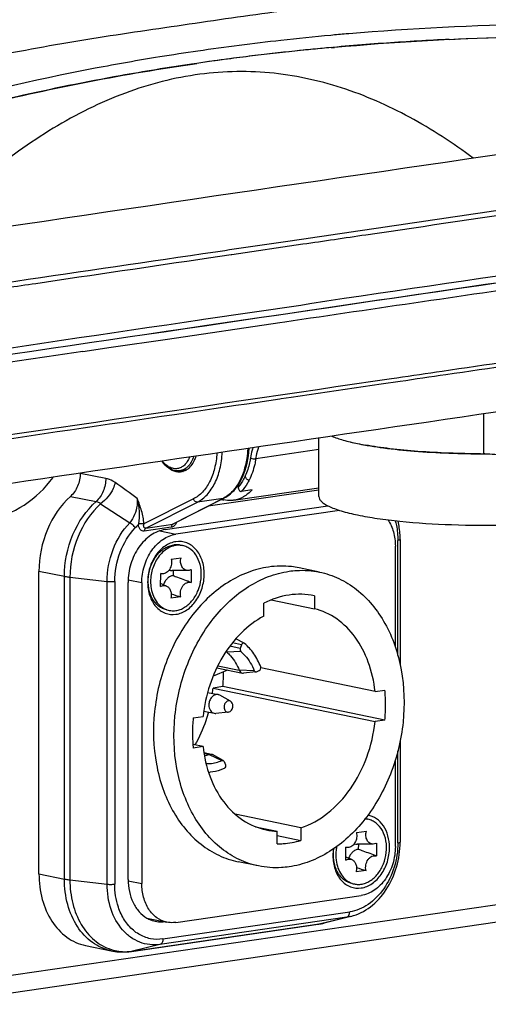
# Model space of a CAD drawing. Header units: millimetres. Extents: x 0 to 420, y -341 to 792.
# Tile 67 of 256: x 200 to 206, y 17 to 30. Entities that reach past the tile are written whole.
import ezdxf

# ---------------------------------------------------------------- set-up
doc = ezdxf.new("R2010")
doc.units = ezdxf.units.MM
doc.header["$LTSCALE"] = 23.1
doc.layers.get('0').update_dxf_attribs({"linetype": 'CONTINUOUS'})
doc.layers.add('02___PRT_ALL_AXES', color=7, linetype='CONTINUOUS')

msp = doc.modelspace()

# ---------------------------------------------------------------- linework, layer by layer
at = {"color": 7, "linetype": 'Continuous'}
for p, q in [((204.3085, 30.0928), (204.2741, 30.0899)), ((204.3085, 30.0928), (204.2742, 30.0897)), ((204.0745, 29.9089), (204.1176, 29.9128)), ((204.0752, 29.9077), (204.1185, 29.9112)), ((204.8155, 29.9687), (204.8117, 29.9684)), ((204.8155, 29.9687), (204.8117, 29.9684)), ((202.2781, 29.6968), (202.2092, 29.6867)), ((202.279, 29.6953), (202.2097, 29.6859)), ((202.7486, 27.143), (203.6967, 27.2826)), ((202.4363, 27.097), (202.7374, 27.1414)), ((202.7365, 27.1412), (202.7476, 27.1428)), ((202.7374, 27.1414), (202.7486, 27.143)), ((202.3684, 26.2755), (203.6666, 26.4667)), ((203.6666, 26.4667), (203.7902, 26.4849)), ((203.142, 26.3032), (203.3098, 26.3279)), ((203.1424, 26.3024), (203.3107, 26.3272)), ((203.3098, 26.3279), (203.4634, 26.3505)), ((203.3107, 26.3272), (203.4637, 26.3497)), ((201.8867, 26.0121), (203.3882, 26.2334)), ((202.3444, 26.2719), (202.3684, 26.2755)), ((202.3817, 26.1912), (203.142, 26.3032)), ((202.3824, 26.1904), (203.1424, 26.3024)), ((203.3871, 26.2332), (203.4531, 26.2429)), ((201.1352, 25.9012), (201.8867, 26.0121)), ((200.7581, 25.8455), (201.1352, 25.9012)), ((203.5378, 25.2345), (204.7419, 25.4116)), ((204.7419, 25.4116), (204.9949, 25.4488)), ((204.8778, 25.4845), (204.9506, 25.4952)), ((204.8784, 25.4846), (204.9508, 25.4953)), ((202.8015, 25.126), (202.9493, 25.1478)), ((202.9493, 25.1478), (203.0966, 25.1695)), ((203.0966, 25.1695), (203.2433, 25.1911)), ((203.2433, 25.1911), (203.3898, 25.2127)), ((203.3897, 25.2126), (203.4076, 25.2153)), ((203.3898, 25.2127), (203.4076, 25.2153)), ((203.4076, 25.2153), (203.5378, 25.2345)), ((202.5065, 25.0825), (202.6535, 25.1042)), ((202.6535, 25.1042), (202.8015, 25.126)), ((206.1129, 24.4777), (206.1129, 25.0111)), ((203.9098, 23.9072), (203.9098, 24.6876)), ((203.9098, 24.5338), (203.0679, 24.4111)), ((206.1251, 24.4777), (206.1129, 24.4777)), ((202.1292, 24.2616), (202.0511, 24.2502)), ((201.0637, 24.15), (200.7222, 24.2168)), ((203.9098, 23.9935), (202.4334, 23.7784)), ((202.7703, 23.8568), (203.9098, 24.0228)), ((202.8328, 24.032), (202.8318, 24.0613)), ((203.0173, 23.9942), (202.8741, 23.9733)), ((200.5928, 23.9085), (200.9353, 23.8406)), ((202.2342, 23.8746), (201.5721, 23.541)), ((201.5973, 23.4846), (202.2869, 23.832)), ((202.6334, 23.8824), (201.958, 23.5371)), ((202.6428, 23.8854), (201.9681, 23.5405)), ((202.6334, 23.8824), (202.2869, 23.832)), ((200.9955, 23.8101), (201.3831, 23.5553)), ((201.8564, 23.4655), (204.0313, 23.7824)), ((204.1854, 23.7219), (202.0008, 23.4036)), ((201.9391, 23.4955), (201.5784, 23.443)), ((201.5973, 23.4846), (201.958, 23.5371)), ((201.7862, 23.448), (202.0008, 23.4036)), ((204.9645, 21.7815), (204.9645, 23.3198)), ((204.9949, 23.3311), (204.9949, 21.6573)), ((202.0576, 23.2572), (202.0904, 23.2505)), ((204.9309, 21.8921), (204.9309, 23.2446)), ((201.9361, 23.0713), (202.0691, 23.0892)), ((200.5119, 22.8364), (200.172, 22.9067)), ((200.172, 18.8636), (200.172, 22.9067)), ((202.1602, 22.9179), (201.9489, 22.9158)), ((201.9627, 22.916), (201.9622, 22.8498)), ((202.2054, 22.9307), (202.2043, 22.7594)), ((203.9177, 22.8967), (203.6445, 22.9533)), ((200.5119, 18.7932), (200.5119, 22.8364)), ((201.082, 22.7679), (200.5846, 22.8251)), ((200.5846, 22.8251), (200.5846, 18.7819)), ((201.545, 22.7512), (201.3628, 22.7889)), ((201.7961, 22.7046), (201.7973, 22.8759)), ((201.8216, 22.8724), (201.7973, 22.8722)), ((201.082, 18.7248), (201.082, 22.7679)), ((201.1836, 22.7689), (201.1836, 18.7258)), ((201.3616, 18.7894), (201.3616, 22.7572)), ((201.545, 22.7512), (201.545, 18.7332)), ((201.8752, 22.7104), (201.7964, 22.7454)), ((202.0655, 22.564), (201.9324, 22.5461)), ((203.2732, 22.526), (203.8497, 22.4067)), ((203.8497, 22.5809), (203.8497, 22.4067)), ((201.8784, 22.3916), (201.9112, 22.3848)), ((203.1725, 22.308), (203.1725, 22.4823)), ((202.9126, 21.9446), (202.8021, 22.0061)), ((202.86, 21.874), (202.7226, 21.9078)), ((202.8764, 21.9236), (202.7566, 21.953)), ((202.8764, 21.9236), (202.86, 21.874)), ((202.9159, 21.9424), (202.9126, 21.9446)), ((202.6669, 21.8286), (202.6799, 21.8259)), ((202.8678, 21.8351), (202.6799, 21.8259)), ((202.691, 21.5873), (202.4983, 21.5066)), ((202.5472, 21.6171), (202.8886, 21.5464)), ((202.5601, 21.644), (202.8473, 21.5846)), ((204.6596, 21.3006), (203.135, 21.6161)), ((203.0463, 21.5777), (202.8473, 21.5846)), ((203.0688, 21.5621), (202.9035, 21.5457)), ((203.0752, 21.5638), (203.1145, 21.5802)), ((202.6273, 21.3657), (202.496, 21.3465)), ((202.496, 21.3465), (204.6596, 20.8988)), ((204.7909, 20.9179), (202.6273, 21.3657)), ((202.4241, 21.2875), (202.5644, 21.2585)), ((202.7306, 21.1699), (202.5854, 21.2506)), ((204.6596, 21.3006), (204.7909, 21.3197)), ((202.2314, 20.9468), (202.3627, 20.9659)), ((202.3725, 21.0378), (202.5128, 21.0088)), ((202.7004, 21.0241), (202.5351, 21.0076)), ((204.7909, 20.9179), (204.6596, 20.8988)), ((202.3627, 20.5641), (202.2275, 20.5921)), ((202.3627, 20.5641), (202.2314, 20.545)), ((204.9949, 20.6399), (204.9949, 19.288)), ((202.374, 20.4842), (202.4739, 20.4635)), ((202.3754, 20.4741), (202.443, 20.4602)), ((202.443, 20.4602), (202.6151, 20.3783)), ((202.6331, 20.3776), (202.4879, 20.4583)), ((204.9645, 19.2767), (204.9645, 20.5066)), ((202.644, 20.3645), (202.6616, 20.3206)), ((204.9309, 19.2266), (204.9309, 20.386)), ((203.6674, 19.4787), (202.7931, 19.6596)), ((203.0643, 19.4933), (203.3549, 19.4332)), ((204.5319, 19.5998), (204.5647, 19.593)), ((203.3549, 19.2644), (203.3549, 19.4332)), ((203.3549, 19.3746), (203.6674, 19.3099)), ((203.6674, 19.4787), (203.6674, 19.3099)), ((204.4104, 19.4138), (204.5435, 19.4317)), ((198.8694, 17.3721), (212.1717, 19.3103)), ((204.2705, 19.0471), (204.2716, 19.2184)), ((204.6345, 19.2604), (204.4232, 19.2584)), ((204.437, 19.2585), (204.4366, 19.1923)), ((204.6798, 19.2732), (204.6786, 19.1019)), ((204.3495, 19.0529), (204.2707, 19.0879)), ((204.2959, 19.2149), (204.2716, 19.2147)), ((198.7335, 17.1191), (212.1575, 19.0751)), ((203.1046, 18.968), (202.8314, 19.0245)), ((200.172, 18.8636), (200.5119, 18.7932)), ((204.5398, 18.9065), (204.4068, 18.8886)), ((200.5846, 18.7819), (201.082, 18.7248)), ((201.3623, 18.771), (201.545, 18.7332)), ((204.3528, 18.7341), (204.3855, 18.7273)), ((202.0008, 18.2137), (204.4751, 18.5742)), ((201.8271, 17.9922), (204.321, 18.3556)), ((201.4074, 17.8267), (203.9012, 18.1901)), ((201.4204, 17.8293), (203.9143, 18.1927)), ((201.6143, 18.272), (201.8802, 18.217)), ((204.2819, 18.2834), (201.788, 17.92)), ((203.9143, 18.1927), (204.2819, 18.2834)), ((203.9143, 18.1927), (203.9808, 18.2058)), ((204.338, 18.2945), (203.9808, 18.2058)), ((204.338, 18.2945), (204.2819, 18.2834)), ((200.7946, 17.9048), (201.1344, 17.8345)), ((201.788, 17.92), (201.4204, 17.8293))]:
    msp.add_line(p, q, dxfattribs=at)
for centre, radius, start, end in [((207.2377, -4.3998), 34.6167, 95.25134, 96.36073), ((207.2882, -4.9422), 35.1615, 94.91758, 95.25238), ((207.3727, -6.4821), 36.5403, 92.69957, 94.01315), ((207.1045, -3.2038), 33.4133, 96.36085, 98.27892), ((207.2204, -4.5688), 34.6209, 95.21348, 96.02191), ((207.2168, -4.5365), 34.5884, 95.45127, 95.89496), ((207.2997, -5.4431), 35.4988, 94.01893, 95.4454), ((206.931, -1.9746), 32.172, 98.28849, 99.20639), ((207.0031, -2.7307), 32.7699, 97.48944, 98.29016), ((207.0641, -3.166), 33.2095, 96.00768, 98.28481), ((207.0731, -3.2604), 33.3042, 96.91646, 97.49005), ((207.1599, -3.9888), 34.0378, 95.89429, 96.91384), ((636.0104, -2897.8702), 2956.1236, 98.121828, 98.4074586), ((1342.9829, -7706.9427), 7816.6931, 98.40250875, 98.51710809), ((205.0884, 27.8157), 3.2686, 256.68368, 258.32321), ((205.2554, 28.6338), 4.1035, 258.35081, 259.82754), ((206.1198, 37.2078), 12.7301, 269.76104, 269.96917), ((202.1088, 24.4438), 0.2012, 254.42374, 258.29005), ((202.1065, 24.4323), 0.1894, 258.2633, 267.7909), ((202.0338, 24.433), 0.201, 297.94456, 299.15431), ((202.1046, 24.4303), 0.1705, 278.27855, 282.34409), ((202.0311, 24.4378), 0.2065, 299.16334, 302.25139), ((183.9871, 0.0845), 29.5355, 53.67105, 54.37923), ((202.2598, 24.421), 0.6667, 325.73032, 329.05011), ((202.3013, 24.4153), 0.6383, 324.24771, 324.97921), ((202.2898, 24.4234), 0.6524, 324.98128, 326.23898), ((202.7242, 24.2764), 0.4241, 254.36076, 256.55739), ((202.7219, 24.2667), 0.4142, 256.55927, 258.38821), ((202.4567, 24.2281), 0.3882, 297.07145, 298.46864), ((201.8592, 23.4817), 0.3631, 170.52533, 170.99549), ((201.9468, 23.4624), 0.3829, 168.154, 168.45845), ((202.0391, 23.0021), 0.2536, 85.39753, 85.83974), ((202.0392, 23.0032), 0.2525, 78.31703, 85.39801), ((205.0688, 31.9936), 9.8963, 251.55652, 252.33363), ((201.9625, 22.6322), 0.2526, 250.76461, 258.29966), ((200.4664, 21.5686), 2.1704, 354.63518, 359.89427), ((200.5192, 21.5527), 1.9874, 351.95646, 354.04685), ((202.7101, 21.1206), 2.0903, 359.98934, 5.46637), ((202.6306, 21.1208), 2.1698, 354.6347, 359.98419), ((204.3916, 20.7439), 2.1698, 174.6347, 179.98419), ((204.3164, 20.7441), 2.0945, 179.98793, 184.161), ((204.2625, 20.7406), 2.0405, 184.17293, 185.50018), ((202.2394, 20.9422), 0.5232, 285.7004, 292.90309), ((202.4028, 20.7782), 0.56, 273.4014, 275.69702), ((204.5134, 19.3435), 0.2547, 85.84054, 87.31465), ((204.4809, 19.3533), 0.2517, 78.30729, 79.31727), ((204.5135, 19.3446), 0.2536, 85.39753, 85.83974), ((204.5136, 19.3457), 0.2525, 78.31703, 85.39801), ((203.3802, 20.3017), 0.8689, 258.34526, 268.32882), ((204.7385, 19.1047), 0.641, 171.66002, 179.96288), ((207.5431, 28.3361), 9.8963, 251.55652, 252.33363), ((204.4368, 18.9747), 0.2526, 250.76461, 258.29966), ((203.7825, 19.0036), 0.8221, 278.30531, 283.95752), ((203.8815, 18.3254), 0.1367, 278.2953, 283.869), ((201.326, 18.4464), 0.6241, 252.13853, 252.53914), ((201.3244, 18.4878), 0.6655, 277.14567, 278.29069), ((201.3876, 17.962), 0.1367, 278.2953, 283.869)]:
    msp.add_arc(centre, radius, start, end, dxfattribs=at)
for points, knots in [([(215.782, 29.8494), (213.917, 30.189), (210.253, 30.6573), (206.5555, 30.6735), (204.7702, 30.5516)], [0, 0, 0, 0, 0.5144003, 1, 1, 1, 1]), ([(202.1789, 30.2245), (202.6092, 30.2872), (203.4706, 30.4145), (204.3361, 30.5128), (204.7702, 30.5516)], [0, 0, 0, 0, 0.4994191, 1, 1, 1, 1]), ([(199.5892, 29.7967), (200.0175, 29.8838), (200.8794, 30.0369), (201.7455, 30.1614), (202.1789, 30.2245)], [0, 0, 0, 0, 0.4995202, 1, 1, 1, 1]), ([(207.6731, 30.225), (207.388, 30.2263), (206.2654, 30.2192), (205.143, 30.1638), (204.3085, 30.0928)], [0, 0, 0, 0, 0.2539698, 1, 1, 1, 1]), ([(204.1176, 29.9128), (204.8973, 29.983), (208.1576, 30.1666), (211.4355, 29.9362), (213.8909, 29.5791)], [0, 0, 0, 0, 0.2398291, 1, 1, 1, 1]), ([(205.6517, 30.0177), (206.3159, 30.0491), (209.0671, 30.1053), (211.8213, 29.8799), (213.8857, 29.5799)], [0, 0, 0, 0, 0.2416929, 1, 1, 1, 1]), ([(201.7838, 29.7829), (201.4965, 29.7364), (200.3713, 29.5381), (199.257, 29.2769), (198.4378, 29.0443)], [0, 0, 0, 0, 0.25471, 1, 1, 1, 1]), ([(202.2092, 29.6867), (201.8912, 29.6396), (200.6478, 29.4367), (199.4165, 29.1581), (198.513, 28.9047)], [0, 0, 0, 0, 0.2551701, 1, 1, 1, 1]), ([(198.5132, 28.9048), (198.8158, 28.9896), (200.0572, 29.3151), (201.32, 29.5572), (202.2788, 29.6969)], [0, 0, 0, 0, 0.2449218, 1, 1, 1, 1]), ([(205.9714, 28.4287), (205.7012, 28.6302), (205.1404, 28.9968), (204.2256, 29.4013), (203.2505, 29.6098), (202.24, 29.581), (201.2364, 29.305), (200.4434, 28.8972), (199.8358, 28.4857), (199.2355, 28.0137), (198.8155, 27.6151), (198.5465, 27.3353)], [0, 0, 0, 0, 0.1208156, 0.2392413, 0.3565725, 0.4752331, 0.5979833, 0.7264786, 0.7929893, 0.860845, 1, 1, 1, 1]), ([(203.4531, 26.2429), (204.6788, 26.4234), (207.0346, 26.7696), (210.4046, 27.2624), (213.4282, 27.7019), (216.0502, 28.0802), (218.2228, 28.3904), (219.7336, 28.6028), (220.6887, 28.7339), (221.2065, 28.8034), (221.5883, 28.8526), (221.7973, 28.8778), (221.8789, 28.8862)], [0, 0, 0, 0, 0.1996706, 0.3837541, 0.5488937, 0.692078, 0.8106961, 0.9025854, 0.9379635, 0.9660713, 0.9867812, 1, 1, 1, 1]), ([(203.4634, 26.3505), (205.3641, 26.6304), (208.892, 27.1482), (213.6993, 27.8479), (217.4772, 28.3908), (219.6281, 28.6943), (220.5001, 28.8131)], [0, 0, 0, 0, 0.3348197, 0.6214364, 0.846626, 1, 1, 1, 1]), ([(203.4637, 26.3497), (206.5617, 26.8059), (210.8703, 27.4374), (216.1075, 28.1939), (218.2461, 28.4985), (219.1738, 28.6286)], [0, 0, 0, 0, 0.5917744, 0.8229562, 1, 1, 1, 1]), ([(202.5286, 27.1793), (202.8613, 27.2283), (204.1597, 27.4195), (205.4583, 27.6104), (206.4241, 27.752)], [0, 0, 0, 0, 0.2562529, 1, 1, 1, 1]), ([(203.6967, 27.2826), (203.9768, 27.3239), (205.072, 27.485), (206.1673, 27.6458), (206.9824, 27.7653)], [0, 0, 0, 0, 0.2557992, 1, 1, 1, 1]), ([(198.9542, 26.6515), (199.2564, 26.6962), (200.4478, 26.8724), (201.6393, 27.0482), (202.5286, 27.1793)], [0, 0, 0, 0, 0.2536726, 1, 1, 1, 1]), ([(199.3452, 26.6406), (199.6061, 26.6792), (200.6364, 26.8315), (201.6668, 26.9836), (202.4363, 27.097)], [0, 0, 0, 0, 0.2532377, 1, 1, 1, 1]), ([(192.2913, 24.7825), (193.1475, 24.91), (196.4985, 25.4081), (199.8498, 25.9042), (202.3451, 26.2721)], [0, 0, 0, 0, 0.2554867, 1, 1, 1, 1]), ([(191.3755, 24.5599), (192.3124, 24.6995), (195.9809, 25.2452), (199.6497, 25.7884), (202.3817, 26.1912)], [0, 0, 0, 0, 0.2554085, 1, 1, 1, 1]), ([(191.3756, 24.5591), (192.3126, 24.6987), (195.9812, 25.2445), (199.6502, 25.7877), (202.3824, 26.1904)], [0, 0, 0, 0, 0.2554083, 1, 1, 1, 1]), ([(204.9508, 25.4953), (205.1531, 25.525), (205.948, 25.6418), (206.7429, 25.7584), (207.3354, 25.8452)], [0, 0, 0, 0, 0.2545572, 1, 1, 1, 1]), ([(204.9949, 25.4488), (205.1982, 25.4787), (205.9963, 25.596), (206.7945, 25.7131), (207.3895, 25.8003)], [0, 0, 0, 0, 0.2546114, 1, 1, 1, 1]), ([(194.2306, 23.9104), (195.1481, 24.0467), (198.6971, 24.5734), (202.2464, 25.0977), (204.8784, 25.4846)], [0, 0, 0, 0, 0.2585456, 1, 1, 1, 1]), ([(195.018, 23.9744), (195.6555, 24.0691), (198.1515, 24.4394), (200.6477, 24.8085), (202.5065, 25.0825)], [0, 0, 0, 0, 0.2554125, 1, 1, 1, 1]), ([(204.082, 24.713), (204.1311, 24.6926), (204.2452, 24.6557), (204.3618, 24.6283), (204.4268, 24.6148)], [0, 0, 0, 0, 0.4446873, 1, 1, 1, 1]), ([(204.4268, 24.6148), (204.5414, 24.5911), (204.7928, 24.551), (205.3546, 24.4935), (205.8026, 24.4779), (206.1129, 24.4777)], [0, 0, 0, 0, 0.2072234, 0.4503983, 1, 1, 1, 1]), ([(202.5476, 24.4869), (202.5434, 24.4182), (202.5242, 24.2868), (202.46, 24.1081), (202.3649, 23.965), (202.2791, 23.8972), (202.2342, 23.8746)], [0, 0, 0, 0, 0.2883009, 0.5529688, 0.7893434, 1, 1, 1, 1]), ([(202.2869, 23.832), (202.3354, 23.8564), (202.4279, 23.9301), (202.5296, 24.0859), (202.5971, 24.2803), (202.6163, 24.4231), (202.6199, 24.4976)], [0, 0, 0, 0, 0.21008, 0.4463948, 0.7113745, 1, 1, 1, 1]), ([(202.96, 24.5476), (202.9579, 24.5036), (202.9422, 24.3415), (202.8929, 24.1802), (202.8316, 24.0782)], [0, 0, 0, 0, 0.2700976, 1, 1, 1, 1]), ([(202.8322, 24.0608), (202.8541, 24.0937), (202.9366, 24.2448), (202.9713, 24.4187), (202.9779, 24.5505)], [0, 0, 0, 0, 0.2303932, 1, 1, 1, 1]), ([(203.0269, 24.5581), (203.0238, 24.5473), (203.0119, 24.503), (203.0026, 24.458), (202.997, 24.4239)], [0, 0, 0, 0, 0.2456046, 1, 1, 1, 1]), ([(203.0679, 24.4111), (203.0702, 24.4248), (203.0799, 24.4782), (203.0934, 24.531), (203.1057, 24.5696)], [0, 0, 0, 0, 0.2556746, 1, 1, 1, 1]), ([(206.0667, 24.4778), (205.7884, 24.479), (205.3844, 24.4933), (204.8726, 24.5418), (204.6391, 24.5753), (204.5307, 24.5948)], [0, 0, 0, 0, 0.5415111, 0.7856189, 1, 1, 1, 1]), ([(202.003, 24.2374), (201.9671, 24.2447), (201.8936, 24.2824), (201.8407, 24.3435), (201.8169, 24.3791)], [0, 0, 0, 0, 0.4603812, 1, 1, 1, 1]), ([(202.0511, 24.2502), (202.0309, 24.2473), (201.9878, 24.2489), (201.9253, 24.2737), (201.867, 24.3183), (201.8342, 24.3576), (201.8189, 24.3795)], [0, 0, 0, 0, 0.2190894, 0.4533221, 0.7125944, 1, 1, 1, 1]), ([(202.1829, 24.4331), (202.1748, 24.4126), (202.1558, 24.3746), (202.1176, 24.3271), (202.072, 24.2938), (202.0208, 24.2772), (201.967, 24.2784), (201.9138, 24.297), (201.8636, 24.3315), (201.8346, 24.3624), (201.8209, 24.3798)], [0, 0, 0, 0, 0.1421911, 0.2712523, 0.3890532, 0.5001975, 0.6113058, 0.7290104, 0.8579427, 1, 1, 1, 1]), ([(202.2369, 24.4412), (202.2285, 24.4157), (202.2083, 24.3685), (202.1652, 24.3089), (202.1123, 24.2671), (202.0713, 24.2531), (202.0511, 24.2502)], [0, 0, 0, 0, 0.2874995, 0.546811, 0.7810069, 1, 1, 1, 1]), ([(202.2662, 24.4453), (202.2601, 24.4254), (202.2341, 24.356), (202.1866, 24.2917), (202.1413, 24.2631)], [0, 0, 0, 0, 0.2799647, 1, 1, 1, 1]), ([(202.997, 24.4239), (202.9934, 24.4022), (202.9772, 24.3195), (202.9511, 24.2385), (202.9253, 24.1818)], [0, 0, 0, 0, 0.2610237, 1, 1, 1, 1]), ([(203.0679, 24.4111), (203.0636, 24.3852), (203.0441, 24.2874), (203.0114, 24.1918), (202.9783, 24.1262)], [0, 0, 0, 0, 0.2627849, 1, 1, 1, 1]), ([(202.997, 24.4239), (203.0073, 24.4179), (203.0312, 24.4112), (203.0557, 24.4093), (203.0679, 24.4111)], [0, 0, 0, 0, 0.4920504, 1, 1, 1, 1]), ([(206.1129, 24.4777), (206.1283, 24.4777), (206.188, 24.4771), (206.2477, 24.4744), (206.2918, 24.4708)], [0, 0, 0, 0, 0.2574366, 1, 1, 1, 1]), ([(202.0674, 24.2354), (202.0515, 24.2331), (202.0296, 24.2329), (202.0083, 24.2363), (202.003, 24.2374)], [0, 0, 0, 0, 0.7459337, 1, 1, 1, 1]), ([(202.128, 24.2554), (202.1232, 24.2529), (202.104, 24.2437), (202.0831, 24.2377), (202.0674, 24.2354)], [0, 0, 0, 0, 0.2541987, 1, 1, 1, 1]), ([(200.7222, 24.2168), (200.7222, 24.1583), (200.6994, 24.0437), (200.6341, 23.9454), (200.5928, 23.9085)], [0, 0, 0, 0, 0.5138027, 1, 1, 1, 1]), ([(201.0637, 24.15), (201.0639, 24.0913), (201.0415, 23.9763), (200.9764, 23.8776), (200.9353, 23.8406)], [0, 0, 0, 0, 0.5150053, 1, 1, 1, 1]), ([(201.1891, 24.0936), (201.1828, 24.0664), (201.1448, 23.9568), (201.0675, 23.8605), (200.9955, 23.8101)], [0, 0, 0, 0, 0.2405816, 1, 1, 1, 1]), ([(201.1891, 24.0936), (201.1792, 24.1006), (201.1407, 24.1258), (201.0969, 24.1435), (201.0637, 24.15)], [0, 0, 0, 0, 0.2641836, 1, 1, 1, 1]), ([(202.9253, 24.1818), (202.9189, 24.1678), (202.893, 24.1151), (202.8606, 24.0654), (202.8328, 24.032)], [0, 0, 0, 0, 0.2615623, 1, 1, 1, 1]), ([(202.9783, 24.1262), (202.971, 24.1117), (202.9415, 24.0574), (202.905, 24.0068), (202.8741, 23.9733)], [0, 0, 0, 0, 0.2619072, 1, 1, 1, 1]), ([(202.9783, 24.1262), (202.966, 24.1243), (202.9387, 24.142), (202.9285, 24.1675), (202.9253, 24.1818)], [0, 0, 0, 0, 0.4585631, 1, 1, 1, 1]), ([(202.8108, 24.0456), (202.7991, 24.0285), (202.7524, 23.9665), (202.6918, 23.914), (202.6418, 23.8869)], [0, 0, 0, 0, 0.2671974, 1, 1, 1, 1]), ([(202.6428, 23.8854), (202.6597, 23.8941), (202.7277, 23.935), (202.7842, 23.9935), (202.8194, 24.0424)], [0, 0, 0, 0, 0.2400582, 1, 1, 1, 1]), ([(203.0173, 23.9942), (202.9836, 23.9579), (202.9085, 23.8959), (202.8159, 23.8634), (202.7703, 23.8568)], [0, 0, 0, 0, 0.5181026, 1, 1, 1, 1]), ([(202.8328, 24.032), (202.833, 24.0246), (202.835, 24.0102), (202.8426, 23.9907), (202.8555, 23.9757), (202.8684, 23.9725), (202.8741, 23.9733)], [0, 0, 0, 0, 0.2800942, 0.5441762, 0.7826296, 1, 1, 1, 1]), ([(200.5928, 23.9085), (200.4587, 23.7887), (200.2461, 23.4694), (200.172, 23.0967), (200.172, 22.9067)], [0, 0, 0, 0, 0.4862002, 1, 1, 1, 1]), ([(200.5119, 22.8364), (200.5119, 23.0271), (200.5864, 23.4009), (200.8004, 23.7209), (200.9353, 23.8406)], [0, 0, 0, 0, 0.5139434, 1, 1, 1, 1]), ([(200.9353, 23.8406), (200.9407, 23.8396), (200.9626, 23.8338), (200.9826, 23.8214), (200.9955, 23.8101)], [0, 0, 0, 0, 0.2415484, 1, 1, 1, 1]), ([(201.4845, 23.8791), (201.486, 23.8493), (201.482, 23.7351), (201.4392, 23.6187), (201.3831, 23.5553)], [0, 0, 0, 0, 0.2608471, 1, 1, 1, 1]), ([(201.5721, 23.541), (201.5716, 23.6), (201.5469, 23.7162), (201.5053, 23.8251), (201.4845, 23.8791)], [0, 0, 0, 0, 0.5046684, 1, 1, 1, 1]), ([(201.4845, 23.8791), (201.4969, 23.8219), (201.5125, 23.7095), (201.5101, 23.5953), (201.501, 23.5415)], [0, 0, 0, 0, 0.5172541, 1, 1, 1, 1]), ([(202.2869, 23.832), (202.276, 23.8304), (202.2509, 23.8405), (202.2378, 23.8622), (202.2342, 23.8746)], [0, 0, 0, 0, 0.4601002, 1, 1, 1, 1]), ([(202.7703, 23.8568), (202.7595, 23.8552), (202.7156, 23.8508), (202.671, 23.8544), (202.6385, 23.861)], [0, 0, 0, 0, 0.2476111, 1, 1, 1, 1]), ([(203.9098, 23.9072), (203.9098, 23.8957), (203.917, 23.8702), (203.9449, 23.8365), (203.988, 23.8042), (204.0467, 23.7729), (204.1208, 23.7424), (204.2481, 23.7007), (204.3525, 23.6759), (204.4268, 23.6605)], [0, 0, 0, 0, 0.0577851, 0.127571, 0.2163796, 0.3272783, 0.4613148, 0.6185498, 1, 1, 1, 1]), ([(200.9955, 23.8101), (200.8645, 23.6916), (200.657, 23.3775), (200.5846, 23.0116), (200.5846, 22.8251)], [0, 0, 0, 0, 0.4864463, 1, 1, 1, 1]), ([(204.4268, 23.6605), (204.5136, 23.6426), (204.7013, 23.6106), (205.1194, 23.5599), (205.6979, 23.5236), (206.4116, 23.52), (206.8938, 23.5448), (207.1286, 23.5658)], [0, 0, 0, 0, 0.0980981, 0.2105059, 0.4660135, 0.7390811, 1, 1, 1, 1]), ([(204.8311, 23.5959), (204.8645, 23.5471), (204.9154, 23.4323), (204.9309, 23.3085), (204.9309, 23.2446)], [0, 0, 0, 0, 0.4804877, 1, 1, 1, 1]), ([(204.9293, 23.5846), (204.9352, 23.5636), (204.956, 23.4769), (204.9645, 23.3872), (204.9645, 23.3198)], [0, 0, 0, 0, 0.2444597, 1, 1, 1, 1]), ([(204.9949, 23.3311), (204.9949, 23.3523), (204.9926, 23.436), (204.9809, 23.5194), (204.9665, 23.5801)], [0, 0, 0, 0, 0.2536586, 1, 1, 1, 1]), ([(201.082, 22.7679), (201.082, 22.9139), (201.135, 23.2017), (201.2864, 23.4542), (201.3831, 23.5553)], [0, 0, 0, 0, 0.5106918, 1, 1, 1, 1]), ([(201.1836, 22.7689), (201.1836, 22.902), (201.2319, 23.1644), (201.3699, 23.3945), (201.458, 23.4867)], [0, 0, 0, 0, 0.5106919, 1, 1, 1, 1]), ([(201.8564, 23.4655), (201.7891, 23.4557), (201.6514, 23.3968), (201.4922, 23.23), (201.387, 23.0081), (201.3616, 22.8411), (201.3616, 22.7572)], [0, 0, 0, 0, 0.2194242, 0.4641316, 0.7292695, 1, 1, 1, 1]), ([(201.458, 23.4867), (201.4492, 23.5016), (201.4265, 23.5278), (201.3984, 23.5483), (201.3831, 23.5553)], [0, 0, 0, 0, 0.5084703, 1, 1, 1, 1]), ([(201.5717, 23.539), (201.5604, 23.5413), (201.5364, 23.5422), (201.5126, 23.5407), (201.5006, 23.5385)], [0, 0, 0, 0, 0.4843005, 1, 1, 1, 1]), ([(201.5784, 23.443), (201.5682, 23.4415), (201.546, 23.4448), (201.5202, 23.4675), (201.5046, 23.5004), (201.5009, 23.5255), (201.5006, 23.5385)], [0, 0, 0, 0, 0.2229583, 0.4569648, 0.7170365, 1, 1, 1, 1]), ([(201.5721, 23.541), (201.5608, 23.5431), (201.537, 23.5441), (201.5132, 23.5432), (201.501, 23.5415)], [0, 0, 0, 0, 0.4819484, 1, 1, 1, 1]), ([(201.5973, 23.4846), (201.5925, 23.4839), (201.5815, 23.4857), (201.5717, 23.5), (201.5688, 23.5185), (201.5702, 23.5319), (201.5717, 23.539)], [0, 0, 0, 0, 0.2091386, 0.4265861, 0.6907518, 1, 1, 1, 1]), ([(201.5973, 23.4846), (201.5946, 23.4832), (201.5821, 23.473), (201.5784, 23.4556), (201.5784, 23.443)], [0, 0, 0, 0, 0.1970619, 1, 1, 1, 1]), ([(201.958, 23.5371), (201.9553, 23.5357), (201.9429, 23.5256), (201.9391, 23.5081), (201.9391, 23.4955)], [0, 0, 0, 0, 0.1967414, 1, 1, 1, 1]), ([(201.9871, 23.526), (201.9839, 23.522), (201.971, 23.5078), (201.953, 23.4976), (201.9391, 23.4955)], [0, 0, 0, 0, 0.2709288, 1, 1, 1, 1]), ([(201.545, 22.7512), (201.545, 22.8285), (201.5685, 22.9824), (201.6654, 23.1867), (201.812, 23.3404), (201.9388, 23.3946), (202.0008, 23.4036)], [0, 0, 0, 0, 0.2707305, 0.5358684, 0.7805759, 1, 1, 1, 1]), ([(202.0008, 23.3031), (201.9494, 23.2957), (201.8443, 23.2508), (201.7229, 23.1234), (201.6426, 22.9541), (201.6231, 22.8266), (201.6231, 22.7626)], [0, 0, 0, 0, 0.2194242, 0.4641316, 0.7292695, 1, 1, 1, 1]), ([(202.3785, 22.8727), (202.3785, 22.9339), (202.3613, 23.052), (202.2808, 23.2031), (202.1523, 23.2993), (202.0488, 23.3101), (202.0008, 23.3031)], [0, 0, 0, 0, 0.2842834, 0.542517, 0.7752005, 1, 1, 1, 1]), ([(204.9949, 23.3311), (204.9949, 23.3299), (204.9922, 23.3269), (204.982, 23.3228), (204.9721, 23.3209), (204.9645, 23.3198)], [0, 0, 0, 0, 0.1129743, 0.312827, 1, 1, 1, 1]), ([(201.8784, 22.3916), (201.8588, 22.3956), (201.8199, 22.4087), (201.7479, 22.4538), (201.6755, 22.5441), (201.6298, 22.6827), (201.6257, 22.8374), (201.6634, 22.9901), (201.7382, 23.1232), (201.8278, 23.2066), (201.9086, 23.2467), (201.9503, 23.2573), (201.971, 23.2601)], [0, 0, 0, 0, 0.0531247, 0.1075015, 0.2230956, 0.3507999, 0.4878227, 0.6275934, 0.762545, 0.8868909, 0.9447394, 1, 1, 1, 1]), ([(202.0038, 23.2533), (201.978, 23.2499), (201.9257, 23.2349), (201.8536, 23.1922), (201.7892, 23.1313), (201.7541, 23.0816), (201.7385, 23.0547)], [0, 0, 0, 0, 0.2281299, 0.4701455, 0.7278816, 1, 1, 1, 1]), ([(202.0576, 23.2572), (202.0505, 23.2587), (202.0219, 23.2634), (201.9926, 23.263), (201.971, 23.2601)], [0, 0, 0, 0, 0.2485218, 1, 1, 1, 1]), ([(201.9978, 22.3819), (202.0185, 22.3847), (202.0603, 22.3954), (202.1411, 22.4354), (202.2306, 22.5189), (202.3054, 22.6519), (202.3431, 22.8047), (202.339, 22.9593), (202.2933, 23.0979), (202.2209, 23.1882), (202.1489, 23.2333), (202.11, 23.2464), (202.0904, 23.2505)], [0, 0, 0, 0, 0.0552612, 0.1131089, 0.2374552, 0.3724069, 0.5121776, 0.6492004, 0.7769045, 0.8924981, 0.9468745, 1, 1, 1, 1]), ([(202.0575, 23.255), (202.0531, 23.2553), (202.0352, 23.2562), (202.0172, 23.2551), (202.0038, 23.2533)], [0, 0, 0, 0, 0.2484703, 1, 1, 1, 1]), ([(201.7385, 23.0547), (201.7082, 23.0025), (201.6651, 22.8873), (201.6588, 22.7645), (201.6659, 22.7045)], [0, 0, 0, 0, 0.4999767, 1, 1, 1, 1]), ([(201.9361, 23.0713), (201.9419, 23.0493), (201.9439, 23.0021), (201.9254, 22.9468), (201.8993, 22.9102), (201.8759, 22.8893), (201.8496, 22.8758), (201.8307, 22.8725), (201.8216, 22.8724)], [0, 0, 0, 0, 0.2639196, 0.5327221, 0.6610536, 0.7817085, 0.8941685, 1, 1, 1, 1]), ([(202.1602, 22.9179), (202.1522, 22.9178), (202.1359, 22.92), (202.1053, 22.9344), (202.0751, 22.9705), (202.0602, 23.0277), (202.0639, 23.0689), (202.0691, 23.0892)], [0, 0, 0, 0, 0.1083739, 0.2178869, 0.4518567, 0.7162909, 1, 1, 1, 1]), ([(203.238, 22.9644), (203.1444, 22.9508), (202.9555, 22.9005), (202.6882, 22.7649), (202.4393, 22.5727), (202.1375, 22.2441), (201.8513, 21.7304), (201.6839, 21.0392), (201.7012, 20.4462), (201.8156, 20.0065), (201.9457, 19.712), (202.1178, 19.4577), (202.327, 19.2519), (202.5666, 19.102), (202.7426, 19.0429), (202.8315, 19.0245)], [0, 0, 0, 0, 0.0552646, 0.1131324, 0.1740268, 0.237947, 0.3727889, 0.5123146, 0.6490126, 0.7143546, 0.7768132, 0.8361971, 0.8927083, 0.9469734, 1, 1, 1, 1]), ([(203.1047, 18.968), (203.0158, 18.9863), (202.8398, 19.0455), (202.6001, 19.1954), (202.391, 19.4012), (202.2189, 19.6555), (202.0887, 19.9499), (201.9744, 20.3897), (201.9571, 20.9827), (202.1245, 21.6739), (202.4107, 22.1876), (202.7125, 22.5162), (202.9614, 22.7084), (203.2286, 22.844), (203.4175, 22.8942), (203.5111, 22.9079)], [0, 0, 0, 0, 0.0530264, 0.1072914, 0.1638035, 0.2231884, 0.285648, 0.3509897, 0.4876873, 0.6272132, 0.7620528, 0.8259724, 0.886867, 0.944735, 1, 1, 1, 1]), ([(202.2054, 22.9307), (202.2019, 22.9286), (202.1877, 22.9216), (202.1718, 22.918), (202.1602, 22.9179)], [0, 0, 0, 0, 0.2605534, 1, 1, 1, 1]), ([(203.6444, 22.9533), (203.6113, 22.9601), (203.4771, 22.9818), (203.339, 22.9791), (203.238, 22.9644)], [0, 0, 0, 0, 0.2483992, 1, 1, 1, 1]), ([(203.5111, 22.9079), (203.5452, 22.9128), (203.6804, 22.9268), (203.8182, 22.9173), (203.9176, 22.8967)], [0, 0, 0, 0, 0.2532417, 1, 1, 1, 1]), ([(200.5846, 22.8251), (200.578, 22.8258), (200.5536, 22.8289), (200.5294, 22.8327), (200.5119, 22.8364)], [0, 0, 0, 0, 0.2722689, 1, 1, 1, 1]), ([(201.9622, 22.8498), (201.9486, 22.848), (201.9207, 22.8389), (201.884, 22.8123), (201.8534, 22.7749), (201.8387, 22.7451), (201.8328, 22.7292)], [0, 0, 0, 0, 0.2238267, 0.4653555, 0.7255433, 1, 1, 1, 1]), ([(201.9622, 22.8498), (201.9825, 22.8429), (202.0638, 22.8145), (202.1445, 22.7843), (202.2043, 22.7594)], [0, 0, 0, 0, 0.2487815, 1, 1, 1, 1]), ([(202.0008, 22.3321), (202.0522, 22.3396), (202.1573, 22.3845), (202.2787, 22.5118), (202.359, 22.6811), (202.3785, 22.8086), (202.3785, 22.8727)], [0, 0, 0, 0, 0.2194242, 0.4641316, 0.7292695, 1, 1, 1, 1]), ([(203.9176, 22.8967), (204.0065, 22.8784), (204.1825, 22.8192), (204.4221, 22.6693), (204.6313, 22.4635), (204.8034, 22.2092), (204.9335, 21.9148), (205.0479, 21.475), (205.0652, 20.882), (204.8978, 20.1908), (204.6116, 19.6771), (204.3098, 19.3485), (204.0609, 19.1563), (203.7936, 19.0207), (203.6047, 18.9705), (203.5111, 18.9568)], [0, 0, 0, 0, 0.0530264, 0.1072914, 0.1638035, 0.2231884, 0.285648, 0.3509897, 0.4876873, 0.6272132, 0.7620528, 0.8259724, 0.886867, 0.944735, 1, 1, 1, 1]), ([(201.1836, 22.7689), (201.1671, 22.7665), (201.1331, 22.7647), (201.0992, 22.7659), (201.082, 22.7679)], [0, 0, 0, 0, 0.4908848, 1, 1, 1, 1]), ([(201.6231, 22.7626), (201.6231, 22.7013), (201.6403, 22.5833), (201.7208, 22.4322), (201.8493, 22.336), (201.9528, 22.3251), (202.0008, 22.3321)], [0, 0, 0, 0, 0.2842834, 0.542517, 0.7752005, 1, 1, 1, 1]), ([(201.6659, 22.7045), (201.6702, 22.6684), (201.6858, 22.5989), (201.7315, 22.5063), (201.7963, 22.4344), (201.8511, 22.4035), (201.8792, 22.3937)], [0, 0, 0, 0, 0.2760092, 0.5342784, 0.7740521, 1, 1, 1, 1]), ([(201.7961, 22.7046), (201.8083, 22.7115), (201.835, 22.7206), (201.8631, 22.7158), (201.8752, 22.7104)], [0, 0, 0, 0, 0.513437, 1, 1, 1, 1]), ([(201.8752, 22.7104), (201.8877, 22.7049), (201.9111, 22.6864), (201.9327, 22.6457), (201.9409, 22.5968), (201.9368, 22.5628), (201.9324, 22.5461)], [0, 0, 0, 0, 0.2182677, 0.4592905, 0.7233627, 1, 1, 1, 1]), ([(202.0655, 22.564), (202.059, 22.5885), (202.0581, 22.6413), (202.0823, 22.7014), (202.115, 22.738), (202.1434, 22.7564), (202.1742, 22.7645), (202.1948, 22.7623), (202.2043, 22.7594)], [0, 0, 0, 0, 0.2696097, 0.541088, 0.6680515, 0.7857014, 0.8950172, 1, 1, 1, 1]), ([(203.8497, 22.5809), (203.7391, 22.6035), (203.5024, 22.6088), (203.2786, 22.5349), (203.1725, 22.4823)], [0, 0, 0, 0, 0.4880796, 1, 1, 1, 1]), ([(201.9112, 22.3848), (201.9183, 22.3833), (201.9469, 22.3787), (201.9762, 22.379), (201.9978, 22.3819)], [0, 0, 0, 0, 0.248512, 1, 1, 1, 1]), ([(204.6596, 21.3006), (204.6452, 21.4344), (204.5885, 21.6909), (204.4148, 22.0291), (204.1651, 22.2831), (203.9557, 22.3805), (203.8497, 22.4067)], [0, 0, 0, 0, 0.277726, 0.5361179, 0.7747337, 1, 1, 1, 1]), ([(203.1725, 22.308), (203.0633, 22.2492), (202.8556, 22.09), (202.6111, 21.7711), (202.4375, 21.3881), (202.3775, 21.1083), (202.3627, 20.9659)], [0, 0, 0, 0, 0.2291481, 0.4759329, 0.7355394, 1, 1, 1, 1]), ([(202.86, 21.874), (202.8589, 21.8704), (202.8561, 21.8572), (202.8603, 21.8415), (202.8678, 21.8351)], [0, 0, 0, 0, 0.2752002, 1, 1, 1, 1]), ([(202.9126, 21.9446), (202.9096, 21.9463), (202.9022, 21.9481), (202.8867, 21.943), (202.879, 21.9316), (202.8764, 21.9236)], [0, 0, 0, 0, 0.223294, 0.4580672, 1, 1, 1, 1]), ([(203.1327, 21.6298), (203.1089, 21.6915), (203.05, 21.8065), (202.9635, 21.9031), (202.9159, 21.9424)], [0, 0, 0, 0, 0.5171183, 1, 1, 1, 1]), ([(202.6799, 21.8259), (202.6978, 21.8106), (202.7682, 21.7415), (202.8195, 21.6541), (202.8473, 21.5846)], [0, 0, 0, 0, 0.2390212, 1, 1, 1, 1]), ([(202.8678, 21.8351), (202.8869, 21.8188), (202.962, 21.7451), (203.0167, 21.6519), (203.0463, 21.5777)], [0, 0, 0, 0, 0.2390212, 1, 1, 1, 1]), ([(203.1145, 21.5802), (203.1228, 21.5837), (203.1357, 21.6004), (203.1361, 21.6208), (203.1327, 21.6298)], [0, 0, 0, 0, 0.4824164, 1, 1, 1, 1]), ([(202.8473, 21.5846), (202.8511, 21.5751), (202.8617, 21.5581), (202.8796, 21.5483), (202.8886, 21.5464)], [0, 0, 0, 0, 0.5257023, 1, 1, 1, 1]), ([(203.0463, 21.5777), (203.0482, 21.573), (203.054, 21.5644), (203.0643, 21.5617), (203.0689, 21.5621)], [0, 0, 0, 0, 0.525457, 1, 1, 1, 1]), ([(202.5644, 21.2585), (202.5499, 21.2615), (202.5163, 21.2575), (202.4753, 21.2256), (202.4477, 21.177), (202.4409, 21.1387), (202.4409, 21.1194)], [0, 0, 0, 0, 0.2139729, 0.4538707, 0.7218437, 1, 1, 1, 1]), ([(202.4409, 21.1194), (202.4409, 21.0941), (202.4498, 21.0558), (202.482, 21.0202), (202.5025, 21.0109), (202.5128, 21.0088)], [0, 0, 0, 0, 0.5379325, 0.7767414, 1, 1, 1, 1]), ([(202.7306, 21.1699), (202.722, 21.1747), (202.6997, 21.1783), (202.6694, 21.161), (202.649, 21.1299), (202.6439, 21.1042), (202.6439, 21.0912)], [0, 0, 0, 0, 0.2137949, 0.4482292, 0.7166487, 1, 1, 1, 1]), ([(202.6439, 21.0912), (202.6439, 21.0818), (202.6465, 21.0639), (202.6584, 21.0408), (202.6775, 21.0257), (202.6931, 21.0234), (202.7004, 21.0241)], [0, 0, 0, 0, 0.2839701, 0.5426171, 0.7759594, 1, 1, 1, 1]), ([(202.7004, 21.0241), (202.7173, 21.0258), (202.7508, 21.0507), (202.7611, 21.0884), (202.7611, 21.1082)], [0, 0, 0, 0, 0.4600209, 1, 1, 1, 1]), ([(202.7611, 21.1082), (202.7611, 21.1209), (202.7567, 21.1451), (202.7402, 21.1646), (202.7306, 21.1699)], [0, 0, 0, 0, 0.535542, 1, 1, 1, 1]), ([(202.4354, 21.0247), (202.4248, 20.986), (202.3783, 20.8346), (202.3135, 20.6888), (202.2552, 20.5859)], [0, 0, 0, 0, 0.2529971, 1, 1, 1, 1]), ([(203.6674, 19.4787), (203.7968, 19.5202), (204.0512, 19.6628), (204.3538, 19.995), (204.5697, 20.4189), (204.6427, 20.7365), (204.6596, 20.8988)], [0, 0, 0, 0, 0.2239626, 0.4690258, 0.7309876, 1, 1, 1, 1]), ([(202.3627, 20.5641), (202.3774, 20.427), (202.4361, 20.1645), (202.6174, 19.8203), (202.878, 19.5658), (203.0954, 19.4733), (203.2047, 19.4507)], [0, 0, 0, 0, 0.2782762, 0.5365991, 0.7747667, 1, 1, 1, 1]), ([(202.443, 20.4602), (202.4455, 20.4612), (202.4554, 20.4646), (202.4663, 20.4651), (202.4739, 20.4635)], [0, 0, 0, 0, 0.2592597, 1, 1, 1, 1]), ([(202.4024, 20.3363), (202.4202, 20.3359), (202.4928, 20.3382), (202.5646, 20.357), (202.6151, 20.3783)], [0, 0, 0, 0, 0.2447352, 1, 1, 1, 1]), ([(202.644, 20.2707), (202.629, 20.2641), (202.5693, 20.2404), (202.5059, 20.2257), (202.4584, 20.221)], [0, 0, 0, 0, 0.2560969, 1, 1, 1, 1]), ([(202.6331, 20.3776), (202.6368, 20.3755), (202.6409, 20.3711), (202.6434, 20.3659), (202.644, 20.3645)], [0, 0, 0, 0, 0.7323471, 1, 1, 1, 1]), ([(202.6616, 20.3206), (202.6652, 20.3116), (202.6651, 20.2912), (202.6524, 20.2744), (202.644, 20.2707)], [0, 0, 0, 0, 0.5161719, 1, 1, 1, 1]), ([(204.8528, 19.2152), (204.8528, 19.2678), (204.84, 19.3696), (204.7807, 19.5052), (204.6859, 19.6052), (204.6033, 19.6387), (204.5622, 19.6453)], [0, 0, 0, 0, 0.2809884, 0.5410937, 0.7779794, 1, 1, 1, 1]), ([(204.4721, 18.7244), (204.4928, 18.7272), (204.5346, 18.7379), (204.6154, 18.7779), (204.7049, 18.8614), (204.7797, 18.9944), (204.8174, 19.1472), (204.8133, 19.3018), (204.7676, 19.4404), (204.6952, 19.5308), (204.6232, 19.5758), (204.5843, 19.5889), (204.5647, 19.593)], [0, 0, 0, 0, 0.0552612, 0.1131089, 0.2374552, 0.3724069, 0.5121776, 0.6492004, 0.7769045, 0.8924981, 0.9468745, 1, 1, 1, 1]), ([(204.4104, 19.4138), (204.4162, 19.3918), (204.4182, 19.3446), (204.3997, 19.2893), (204.3737, 19.2528), (204.3502, 19.2318), (204.3239, 19.2184), (204.305, 19.215), (204.2959, 19.2149)], [0, 0, 0, 0, 0.2639196, 0.5327221, 0.6610536, 0.7817085, 0.8941685, 1, 1, 1, 1]), ([(204.6345, 19.2604), (204.6265, 19.2603), (204.6103, 19.2625), (204.5796, 19.2769), (204.5494, 19.313), (204.5345, 19.3702), (204.5382, 19.4114), (204.5435, 19.4317)], [0, 0, 0, 0, 0.1083739, 0.2178869, 0.4518567, 0.7162909, 1, 1, 1, 1]), ([(203.3549, 19.2644), (203.3809, 19.2641), (203.4864, 19.2671), (203.5913, 19.2869), (203.6674, 19.3099)], [0, 0, 0, 0, 0.246475, 1, 1, 1, 1]), ([(204.1489, 19.2294), (204.1458, 19.2142), (204.1356, 19.1541), (204.1349, 19.0923), (204.1402, 19.047)], [0, 0, 0, 0, 0.2532865, 1, 1, 1, 1]), ([(204.9645, 19.2767), (204.9645, 19.1676), (204.9314, 18.9503), (204.7946, 18.6618), (204.5876, 18.4449), (204.4085, 18.3683), (204.321, 18.3556)], [0, 0, 0, 0, 0.2707305, 0.5358684, 0.7805759, 1, 1, 1, 1]), ([(204.338, 18.2945), (204.4314, 18.3177), (204.6158, 18.4124), (204.8259, 18.6492), (204.9622, 18.9515), (204.9949, 19.1757), (204.9949, 19.288)], [0, 0, 0, 0, 0.2272464, 0.4734132, 0.7347752, 1, 1, 1, 1]), ([(204.9309, 19.2266), (204.9309, 19.1493), (204.9075, 18.9954), (204.8106, 18.7911), (204.6639, 18.6374), (204.5371, 18.5832), (204.4751, 18.5742)], [0, 0, 0, 0, 0.2707305, 0.5358684, 0.7805759, 1, 1, 1, 1]), ([(204.6798, 19.2732), (204.6762, 19.2711), (204.6621, 19.2641), (204.6462, 19.2605), (204.6345, 19.2604)], [0, 0, 0, 0, 0.2605534, 1, 1, 1, 1]), ([(204.9645, 19.2767), (204.9721, 19.2778), (204.982, 19.2797), (204.9922, 19.2838), (204.9949, 19.2867), (204.9949, 19.288)], [0, 0, 0, 0, 0.687173, 0.8870257, 1, 1, 1, 1]), ([(204.0975, 19.1051), (204.0975, 19.0438), (204.1146, 18.9258), (204.1951, 18.7747), (204.3237, 18.6785), (204.4272, 18.6676), (204.4751, 18.6746)], [0, 0, 0, 0, 0.2842834, 0.542517, 0.7752005, 1, 1, 1, 1]), ([(204.3528, 18.7341), (204.3324, 18.7383), (204.292, 18.7521), (204.2374, 18.7874), (204.1902, 18.8358), (204.1521, 18.8956), (204.1241, 18.9646), (204.1012, 19.067), (204.1021, 19.1484), (204.11, 19.2017)], [0, 0, 0, 0, 0.1081363, 0.2190062, 0.334779, 0.4567462, 0.5852221, 0.7196411, 1, 1, 1, 1]), ([(204.4366, 19.1923), (204.4229, 19.1905), (204.395, 19.1814), (204.3583, 19.1549), (204.3277, 19.1175), (204.313, 19.0876), (204.3072, 19.0717)], [0, 0, 0, 0, 0.2238267, 0.4653555, 0.7255433, 1, 1, 1, 1]), ([(204.4366, 19.1923), (204.4568, 19.1854), (204.5381, 19.157), (204.6189, 19.1268), (204.6786, 19.1019)], [0, 0, 0, 0, 0.2487815, 1, 1, 1, 1]), ([(204.4751, 18.6746), (204.5265, 18.6821), (204.6316, 18.727), (204.753, 18.8543), (204.8333, 19.0236), (204.8528, 19.1511), (204.8528, 19.2152)], [0, 0, 0, 0, 0.2194242, 0.4641316, 0.7292695, 1, 1, 1, 1]), ([(204.5398, 18.9065), (204.5333, 18.931), (204.5324, 18.9838), (204.5566, 19.044), (204.5893, 19.0805), (204.6177, 19.0989), (204.6485, 19.107), (204.6691, 19.1048), (204.6786, 19.1019)], [0, 0, 0, 0, 0.2696097, 0.541088, 0.6680515, 0.7857014, 0.8950172, 1, 1, 1, 1]), ([(203.5111, 18.9568), (203.4771, 18.9519), (203.3418, 18.9379), (203.2041, 18.9474), (203.1047, 18.968)], [0, 0, 0, 0, 0.2532417, 1, 1, 1, 1]), ([(204.1402, 19.047), (204.1445, 19.0109), (204.1601, 18.9414), (204.2058, 18.8488), (204.2707, 18.7769), (204.3254, 18.746), (204.3536, 18.7362)], [0, 0, 0, 0, 0.2760092, 0.5342784, 0.7740521, 1, 1, 1, 1]), ([(204.2705, 19.0471), (204.2826, 19.054), (204.3094, 19.0631), (204.3375, 19.0583), (204.3496, 19.0529)], [0, 0, 0, 0, 0.513437, 1, 1, 1, 1]), ([(204.3496, 19.0529), (204.362, 19.0474), (204.3854, 19.0289), (204.4071, 18.9882), (204.4152, 18.9393), (204.4111, 18.9053), (204.4068, 18.8886)], [0, 0, 0, 0, 0.2182677, 0.4592905, 0.7233627, 1, 1, 1, 1]), ([(200.172, 18.8636), (200.172, 18.7487), (200.1992, 18.5258), (200.3256, 18.2278), (200.5278, 18.004), (200.7054, 17.9233), (200.7946, 17.9048)], [0, 0, 0, 0, 0.2802864, 0.5404733, 0.7779661, 1, 1, 1, 1]), ([(200.5119, 18.7932), (200.5173, 18.7921), (200.5414, 18.7875), (200.5658, 18.7841), (200.5846, 18.7819)], [0, 0, 0, 0, 0.2265974, 1, 1, 1, 1]), ([(201.1344, 17.8345), (201.0453, 17.8529), (200.8676, 17.9337), (200.6655, 18.1575), (200.5391, 18.4555), (200.5119, 18.6783), (200.5119, 18.7932)], [0, 0, 0, 0, 0.222034, 0.4595275, 0.7197148, 1, 1, 1, 1]), ([(200.5846, 18.7819), (200.5846, 18.6753), (200.6085, 18.4681), (200.7188, 18.1876), (200.8956, 17.9689), (201.0535, 17.8786), (201.1346, 17.8524)], [0, 0, 0, 0, 0.2784981, 0.5386731, 0.7775339, 1, 1, 1, 1]), ([(201.082, 18.7248), (201.0992, 18.7228), (201.1331, 18.7216), (201.1671, 18.7234), (201.1836, 18.7258)], [0, 0, 0, 0, 0.5091152, 1, 1, 1, 1]), ([(201.788, 17.92), (201.7426, 17.9134), (201.65, 17.9114), (201.5149, 17.9445), (201.3908, 18.0123), (201.2434, 18.1479), (201.1138, 18.3898), (201.082, 18.6102), (201.082, 18.7248)], [0, 0, 0, 0, 0.1135295, 0.2258774, 0.340264, 0.4594304, 0.7167396, 1, 1, 1, 1]), ([(201.2682, 18.3279), (201.2542, 18.3575), (201.2036, 18.4842), (201.1836, 18.6223), (201.1836, 18.7258)], [0, 0, 0, 0, 0.2400524, 1, 1, 1, 1]), ([(201.3616, 18.7894), (201.3616, 18.7344), (201.3723, 18.6271), (201.4219, 18.4785), (201.502, 18.3551), (201.5751, 18.294), (201.6141, 18.2715)], [0, 0, 0, 0, 0.2743818, 0.5338513, 0.7752138, 1, 1, 1, 1]), ([(201.8802, 18.217), (201.8322, 18.2269), (201.7365, 18.2704), (201.6277, 18.3909), (201.5596, 18.5513), (201.545, 18.6713), (201.545, 18.7332)], [0, 0, 0, 0, 0.2220313, 0.4595268, 0.7197084, 1, 1, 1, 1]), ([(204.3856, 18.7273), (204.3926, 18.7259), (204.4212, 18.7212), (204.4506, 18.7215), (204.4721, 18.7244)], [0, 0, 0, 0, 0.248512, 1, 1, 1, 1]), ([(201.8271, 17.9922), (201.7719, 17.9842), (201.6578, 17.9864), (201.4966, 18.0501), (201.3607, 18.1676), (201.2951, 18.2713), (201.2682, 18.3279)], [0, 0, 0, 0, 0.2399187, 0.47959, 0.7305223, 1, 1, 1, 1]), ([(204.2819, 18.2834), (204.2939, 18.2864), (204.3166, 18.3098), (204.321, 18.3392), (204.321, 18.3556)], [0, 0, 0, 0, 0.4318703, 1, 1, 1, 1]), ([(201.6141, 18.2715), (201.6228, 18.2665), (201.6581, 18.2479), (201.6963, 18.2349), (201.7255, 18.2289)], [0, 0, 0, 0, 0.2528067, 1, 1, 1, 1]), ([(201.7255, 18.2289), (201.7546, 18.2229), (201.7948, 18.2196), (201.8345, 18.2226), (201.8445, 18.2238)], [0, 0, 0, 0, 0.7473595, 1, 1, 1, 1]), ([(202.0008, 18.2137), (201.9907, 18.2122), (201.9506, 18.208), (201.9097, 18.2109), (201.8802, 18.217)], [0, 0, 0, 0, 0.2531174, 1, 1, 1, 1]), ([(201.8271, 17.9922), (201.8271, 17.9759), (201.8228, 17.9465), (201.8001, 17.923), (201.788, 17.92)], [0, 0, 0, 0, 0.5681297, 1, 1, 1, 1]), ([(201.1344, 17.8345), (201.2013, 17.8206), (201.2938, 17.8141), (201.3847, 17.8234), (201.4074, 17.8267)], [0, 0, 0, 0, 0.7489144, 1, 1, 1, 1]), ([(201.1387, 17.8511), (201.203, 17.8309), (201.2945, 17.818), (201.3845, 17.8247), (201.4072, 17.8275)], [0, 0, 0, 0, 0.7467202, 1, 1, 1, 1])]:
    msp.add_open_spline(points, degree=3, knots=knots, dxfattribs=at)
for points in [[(202.6428, 23.8854), (202.6399, 23.8839), (202.6367, 23.8829), (202.6334, 23.8824)], [(202.0062, 23.5598), (202.0015, 23.5477), (201.9952, 23.5361), (201.9871, 23.526)], [(201.5006, 23.5385), (201.4877, 23.5203), (201.4735, 23.5028), (201.458, 23.4867)], [(201.9681, 23.5405), (201.965, 23.5389), (201.9616, 23.5376), (201.958, 23.5371)], [(201.9083, 22.9234), (201.9211, 22.9183), (201.9352, 22.9157), (201.9489, 22.9158)], [(201.8216, 22.8724), (201.8134, 22.8723), (201.8051, 22.8735), (201.7973, 22.8759)], [(202.6712, 21.8351), (202.6738, 21.8318), (202.6767, 21.8286), (202.6799, 21.8259)], [(202.8886, 21.5464), (202.8935, 21.5454), (202.8986, 21.5452), (202.9035, 21.5457)], [(203.0689, 21.5621), (203.071, 21.5624), (203.0732, 21.5629), (203.0752, 21.5638)], [(202.5854, 21.2506), (202.5789, 21.2543), (202.5717, 21.257), (202.5644, 21.2585)], [(202.5128, 21.0088), (202.5201, 21.0072), (202.5277, 21.0069), (202.5351, 21.0076)], [(202.4739, 20.4635), (202.4788, 20.4625), (202.4835, 20.4607), (202.4879, 20.4583)], [(202.6151, 20.3783), (202.6207, 20.3806), (202.6279, 20.3805), (202.6331, 20.3776)], [(204.2959, 19.2149), (204.2877, 19.2148), (204.2795, 19.216), (204.2716, 19.2184)], [(204.3826, 19.2659), (204.3954, 19.2608), (204.4095, 19.2582), (204.4233, 19.2584)]]:
    msp.add_open_spline(points, degree=3, dxfattribs=at)
at = {"layer": '02___PRT_ALL_AXES', "color": 7, "linetype": 'Continuous'}
for centre, radius, start, end in [((770.4469, -3832.163), 3901.64, 98.1847815, 98.454124), ((989.969, -5324.3756), 5406.5117, 98.30586, 98.4594365), ((199.1824, 25.0055), 1.4476, 281.86055, 324.41055)]:
    msp.add_arc(centre, radius, start, end, dxfattribs=at)

doc.saveas('drawing.dxf')
